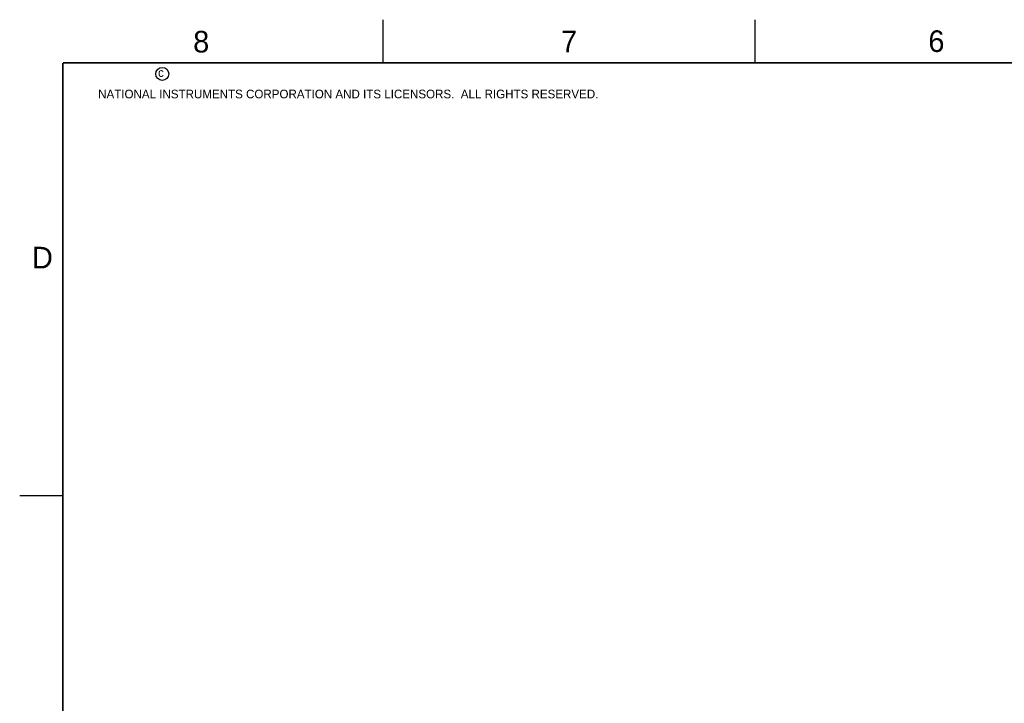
# Model space of a CAD drawing. Header units: inches. Extents: x 0 to 34, y 0 to 22.
# Tile 17 of 42: x 0 to 11.4, y 14.1 to 22. Entities that reach past the tile are written whole.
import ezdxf

# ---------------------------------------------------------------- set-up
doc = ezdxf.new("R2010")
doc.units = ezdxf.units.IN
doc.header["$LTSCALE"] = 1.87
doc.header["$MEASUREMENT"] = 0
doc.layers.get('0').update_dxf_attribs({"linetype": 'CONTINUOUS'})
doc.layers.add('DIMENSIONS', color=7, linetype='CONTINUOUS')
doc.styles.get("Standard").update_dxf_attribs({"font": 'txt', "width": 0.8})
doc.styles.add('TEXTSTYLE_2', font='txt')
doc.dimstyles.new('DIMSTYLE_1', dxfattribs={"dimtxt": 0.125, "dimasz": 0.18, "dimexe": 0.125, "dimexo": 0.0625, "dimgap": 0.0625, "dimtad": 0, "dimtih": 1, "dimtoh": 1, "dimzin": 0, "dimdsep": 46, "dimtxsty": 'STANDARD', "dimblk": '_FILLED', "dimblk1": '_FILLED', "dimblk2": '_FILLED', "dimcen": 0.09, "dimazin": 0, "dimtp": 0.01, "dimtm": 0.01, "dimtfac": 1, "dimtofl": 0, "dimtmove": 0, "dimatfit": 3, "dimldrblk": '_FILLED', "dimfxl": 1, "dimtolj": 1, "dimtzin": 0, "dimarcsym": 0})

# ---------------------------------------------------------------- blocks, each defined once
blk = doc.blocks.new('_FILLED')
at = {"color": 0, "linetype": 'BYBLOCK'}
blk.add_solid([(0, 0), (-1, 0.174), (-1, -0.174)], dxfattribs=at)
blk = doc.blocks.new('*D0')
at = {"layer": 'DIMENSIONS', "color": 2, "linetype": 'CONTINUOUS'}
for p, q in [((14.441, 18.408), (11.95, 18.408)), ((12.075, 18.408), (12.075, 17.939)), ((12.075, 17.219), (12.075, 17.689)), ((14.441, 17.219), (11.95, 17.219))]:
    blk.add_line(p, q, dxfattribs=at)
at = {"layer": 'DIMENSIONS', "color": 2, "linetype": 'CONTINUOUS', "xscale": 0.18, "yscale": 0.18, "zscale": 0.18}
for p, rotation in [((12.075, 18.408), 90), ((12.075, 17.219), 270)]:
    blk.add_blockref('_FILLED', p, dxfattribs=dict(at, rotation=rotation))
at = {"layer": 'DIMENSIONS', "color": 2, "linetype": 'CONTINUOUS', "insert": (12.075, 17.876), "char_height": 0.125, "width": 1.525, "attachment_point": 2, "line_spacing_factor": 0.9}
blk.add_mtext('(30.18{\\ftxt.shx;\\W1.000000;\\H0.125000; }[1.188])', dxfattribs=at)

msp = doc.modelspace()

# ---------------------------------------------------------------- linework, layer by layer
at = {"color": 2, "linetype": 'CONTINUOUS'}
for p, q in [((4.2, 21.5), (4.2, 22)), ((8.5, 21.5), (8.5, 22)), ((0, 16.5), (0.5, 16.5))]:
    msp.add_line(p, q, dxfattribs=at)
at = {"color": 7, "linetype": 'CONTINUOUS', "const_width": 0.02}
for points in [[(0.5, 21.5), (0.5, 0.5)], [(33.5, 21.5), (0.5, 21.5)]]:
    msp.add_lwpolyline(points, dxfattribs=at)
at = {"color": 2, "linetype": 'CONTINUOUS'}
msp.add_circle((1.648, 21.373), 0.0754, dxfattribs=at)

# ---------------------------------------------------------------- texts
at = {"color": 2, "linetype": 'CONTINUOUS', "attachment_point": 1, "line_spacing_factor": 0.9, "style": 'TEXTSTYLE_2'}
for s, insert, char_height, width in [('8', (2.005, 21.871), 0.25, 0.25), ('7', (6.256, 21.874), 0.25, 0.25), ('6', (10.501, 21.877), 0.25, 0.25), ('c', (1.599, 21.439), 0.1, 0.1), ('NATIONAL INSTRUMENTS CORPORATION AND ITS LICENSORS.  ALL RIGHTS RESERVED.', (0.907, 21.191), 0.1, 7.3), ('D', (0.142, 19.375), 0.25, 0.25)]:
    msp.add_mtext(s, dxfattribs=dict(at, insert=insert, char_height=char_height, width=width))

# ---------------------------------------------------------------- dimensions: what is measured, and where the dimension line sits
at = {"layer": 'DIMENSIONS', "color": 2, "linetype": 'CONTINUOUS'}
dim = msp.add_linear_dim(base=(12.075, 17.219), p1=(14.503, 18.408), p2=(14.503, 17.219), angle=270, text='(<>)', dimstyle='DIMSTYLE_1', dxfattribs=at)
dim.commit()
dim.dimension.update_dxf_attribs({"geometry": '*D0', "text_midpoint": (12.075, 17.814), "dimtype": 160})

doc.saveas('drawing.dxf')
